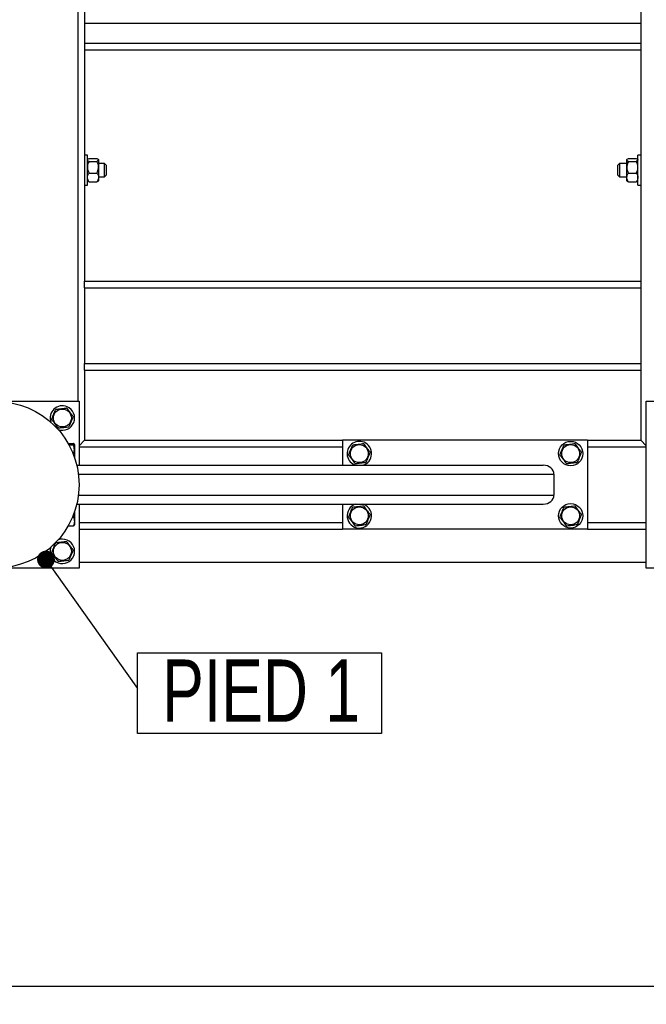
# Model space of a CAD drawing. Header units: millimetres. Extents: x 0 to 841, y 0 to 594.
# Tile 17 of 107: x 215 to 250, y 355 to 411. Entities that reach past the tile are written whole.
import ezdxf

# ---------------------------------------------------------------- set-up
doc = ezdxf.new("R2010")
doc.units = ezdxf.units.MM
doc.layers.add('COTES', color=1, linetype='Continuous')
doc.layers.add('NOTES', color=6, linetype='Continuous')
doc.layers.add('TRAIT-FORT', color=4, linetype='Continuous', lineweight=25)
doc.styles.add('SLDTEXTSTYLE0', font='TXT', dxfattribs={"width": 0.75})
doc.dimstyles.new('SLDDIMSTYLE0', dxfattribs={"dimtxt": 2.5, "dimasz": 2, "dimexe": 0, "dimexo": 0.0625, "dimtad": 1, "dimlfac": 16, "dimrnd": 1e-09, "dimzin": 12, "dimdsep": 46, "dimtxsty": 'SLDTEXTSTYLE0', "dimsah": 1, "dimcen": 0.09, "dimadec": 0, "dimazin": 3, "dimtfac": 1, "dimtofl": 0, "dimtmove": 0, "dimatfit": 3, "dimfxl": 1, "dimfrac": 2, "dimtolj": 1, "dimtzin": 12, "dimarcsym": 0})
doc.dimstyles.new('SLDDIMSTYLE1', dxfattribs={"dimtxt": 0.18, "dimasz": 1, "dimexe": 0, "dimexo": 0.0625, "dimgap": 0, "dimtad": 0, "dimtih": 1, "dimtoh": 1, "dimdec": 0, "dimrnd": 1e-09, "dimzin": 0, "dimdsep": 46, "dimtxsty": 'Standard', "dimblk1": 'DOT', "dimblk2": 'DOT', "dimsah": 1, "dimcen": 0.09, "dimadec": 0, "dimazin": 0, "dimtfac": 1, "dimtdec": 0, "dimtofl": 0, "dimtmove": 0, "dimatfit": 3, "dimldrblk": 'DOT', "dimfxl": 1, "dimfrac": 2, "dimtolj": 1, "dimtzin": 0, "dimarcsym": 0})

# ---------------------------------------------------------------- blocks, each defined once
blk = doc.blocks.new('_D_24')
at = {"layer": 'COTES', "color": 1, "transparency": 16777216}
for p, q in [((68.922, 379.166), (68.922, 355.325)), ((298.297, 379.166), (298.297, 355.325)), ((298.297, 356.325), (68.922, 356.325))]:
    blk.add_line(p, q, dxfattribs=at)
for points in [[(68.922, 356.325), (70.922, 355.825), (70.922, 356.825)], [(298.297, 356.325), (296.297, 356.825), (296.297, 355.825)]]:
    blk.add_solid(points, dxfattribs=at)
at = {"layer": 'COTES', "color": 1, "transparency": 16777216, "insert": (179.915, 359.548), "char_height": 2.5, "attachment_point": 1, "style": 'SLDTEXTSTYLE0'}
blk.add_mtext('3670', dxfattribs=at)
blk = doc.blocks.new('SW_NOTE_13')
at = {"layer": 'NOTES', "color": 0}
for p, q in [((0, -2.524), (0, 2.004)), ((0, 2.004), (13.711, 2.004)), ((13.711, 2.004), (13.711, -2.524)), ((13.711, -2.524), (0, -2.524))]:
    blk.add_line(p, q, dxfattribs=at)
at = {"layer": 'NOTES', "color": 0, "insert": (6.953, 1.631), "char_height": 3.5, "attachment_point": 2, "style": 'SLDTEXTSTYLE0'}
blk.add_mtext('PIED 1', dxfattribs=at)
blk = doc.blocks.new('_Dot')
at = {"color": 0, "linetype": 'ByBlock', "lineweight": -2}
blk.add_line((-0.5, 0), (-1, 0), dxfattribs=at)
at = {"color": 0, "linetype": 'ByBlock', "const_width": 0.5}
blk.add_lwpolyline([(-0.25, 0, 1), (0.25, 0, 1)], format="xyb", close=True, dxfattribs=at)

msp = doc.modelspace()

# ---------------------------------------------------------------- linework, layer by layer
at = {"layer": 'TRAIT-FORT', "color": 4, "linetype": 'Continuous', "lineweight": 25}
for p, q in [((218.54716, 460.66649), (218.54716, 389.22899)), ((218.92216, 437.85399), (218.92216, 395.97899)), ((250.17216, 437.85399), (250.17216, 395.97899)), ((218.92216, 410.49983), (250.17216, 410.49983)), ((218.92216, 409.37483), (250.17216, 409.37483)), ((218.92216, 408.99983), (250.17216, 408.99983)), ((219.07841, 403.07274), (218.92216, 403.07274)), ((219.07841, 402.88947), (219.07841, 403.07274)), ((250.17216, 403.07274), (250.01591, 403.07274)), ((250.01591, 402.88947), (250.01591, 403.07274)), ((219.07841, 401.38524), (219.07841, 402.88947)), ((219.09831, 402.84265), (219.07841, 402.82274)), ((219.17026, 402.8879), (219.61155, 402.8879)), ((219.17026, 402.72252), (219.61155, 402.72252)), ((219.70341, 402.82274), (219.68318, 402.84297)), ((219.70341, 402.82274), (219.70341, 402.80521)), ((219.70341, 402.80521), (219.70341, 402.39307)), ((220.04716, 402.60399), (219.70341, 402.60399)), ((220.14091, 402.51024), (220.04716, 402.60399)), ((220.04716, 402.49893), (220.04716, 402.60399)), ((220.04716, 401.85399), (220.04716, 402.49893)), ((220.14091, 402.51024), (220.14091, 402.43145)), ((248.98466, 402.60399), (248.89091, 402.51024)), ((248.89091, 402.43145), (248.89091, 402.51024)), ((249.39091, 402.60399), (248.98466, 402.60399)), ((248.98466, 402.60399), (248.98466, 402.49893)), ((248.98466, 402.49893), (248.98466, 401.85399)), ((249.41081, 402.84265), (249.39091, 402.82274)), ((249.39091, 402.80521), (249.39091, 402.82274)), ((249.39091, 402.39307), (249.39091, 402.80521)), ((249.48276, 402.8879), (249.92405, 402.8879)), ((249.48276, 402.72252), (249.92405, 402.72252)), ((250.01591, 402.82274), (249.99568, 402.84297)), ((250.01591, 401.38524), (250.01591, 402.88947)), ((219.17026, 402.06361), (219.61155, 402.06361)), ((219.70341, 402.39307), (219.70341, 401.81685)), ((220.04716, 401.85399), (220.14091, 401.94774)), ((220.14091, 402.43145), (220.14091, 401.94774)), ((248.89091, 401.94774), (248.89091, 402.43145)), ((248.89091, 401.94774), (248.98466, 401.85399)), ((249.39091, 401.81685), (249.39091, 402.39307)), ((249.48276, 402.06361), (249.92405, 402.06361)), ((218.92216, 401.38524), (219.07841, 401.38524)), ((219.07841, 401.63524), (219.09831, 401.61534)), ((219.17026, 401.57009), (219.61155, 401.57009)), ((219.68318, 401.61502), (219.70341, 401.63524)), ((219.70341, 401.85399), (220.04716, 401.85399)), ((219.70341, 401.81685), (219.70341, 401.63524)), ((248.98466, 401.85399), (249.39091, 401.85399)), ((249.39091, 401.63524), (249.39091, 401.81685)), ((249.39091, 401.63524), (249.41081, 401.61534)), ((249.48276, 401.57009), (249.92405, 401.57009)), ((249.99568, 401.61502), (250.01591, 401.63524)), ((250.01591, 401.38524), (250.17216, 401.38524)), ((218.92216, 395.60399), (218.92216, 395.97899)), ((218.92216, 395.97899), (250.17216, 395.97899)), ((250.17216, 395.97899), (250.17216, 395.60399)), ((218.92216, 395.60399), (218.92216, 391.35399)), ((218.92216, 395.60399), (250.17216, 395.60399)), ((250.17216, 395.60399), (250.17216, 391.35399)), ((218.92216, 391.35399), (250.17216, 391.35399)), ((218.92216, 390.97899), (218.92216, 391.35399)), ((218.92216, 390.97899), (250.17216, 390.97899)), ((218.92216, 390.97899), (218.92216, 387.04149)), ((250.17216, 391.35399), (250.17216, 390.97899)), ((250.17216, 390.97899), (250.17216, 387.04149)), ((209.23466, 389.22899), (218.60966, 389.22899)), ((218.60966, 389.22899), (218.60966, 385.63524)), ((250.48466, 379.85399), (250.48466, 389.22899)), ((250.48466, 389.22899), (259.85966, 389.22899)), ((218.92216, 387.04149), (218.60966, 386.72899)), ((218.92216, 387.04149), (218.60966, 386.72899)), ((218.92216, 387.04149), (233.42216, 387.04149)), ((233.42216, 387.04149), (233.42216, 385.63524)), ((247.17216, 387.04149), (233.42216, 387.04149)), ((247.17216, 387.04149), (247.17216, 382.04149)), ((247.17216, 387.04149), (250.17216, 387.04149)), ((250.17216, 387.04149), (250.48466, 386.72899)), ((217.99808, 386.85656), (218.29687, 386.85656)), ((218.04019, 386.7808), (218.29687, 386.7808)), ((218.35966, 386.79618), (218.34195, 386.82684)), ((218.35966, 386.79618), (218.35966, 386.05188)), ((218.60966, 386.66649), (233.42216, 386.66649)), ((247.17216, 386.66649), (250.48466, 386.66649)), ((218.48027, 385.63524), (244.69623, 385.63524)), ((218.5719, 385.13524), (245.29716, 385.13524)), ((245.29716, 385.13524), (245.29716, 383.94774)), ((218.5719, 383.94774), (245.29716, 383.94774)), ((218.48027, 383.44774), (244.69623, 383.44774)), ((218.60966, 383.44774), (218.60966, 379.85399)), ((233.42216, 383.44774), (233.42216, 382.04149)), ((234.623, 383.42656), (234.56458, 383.44774)), ((218.23948, 382.71574), (218.29687, 382.71574)), ((218.35966, 383.03111), (218.35966, 382.28681)), ((217.99808, 382.22643), (218.29687, 382.22643)), ((218.34195, 382.25615), (218.35966, 382.28681)), ((218.60966, 382.41649), (233.42216, 382.41649)), ((218.60966, 382.04149), (233.42216, 382.04149)), ((247.17216, 382.04149), (233.42216, 382.04149)), ((247.17216, 382.41649), (250.48466, 382.41649)), ((247.17216, 382.04149), (250.48466, 382.04149)), ((218.60966, 379.85399), (209.23466, 379.85399)), ((250.48466, 380.16649), (218.60966, 380.16649)), ((259.85966, 379.85399), (250.48466, 379.85399))]:
    msp.add_line(p, q, dxfattribs=at)
for centre, radius in [((213.92216, 384.54149), 4.6875), ((217.67216, 388.29149), 0.50469), ((234.35966, 386.29149), 0.50469), ((246.23466, 386.29149), 0.6875), ((246.23466, 386.29149), 0.50469), ((234.35966, 382.79149), 0.50469), ((246.23466, 382.79149), 0.6875), ((246.23466, 382.79149), 0.50469), ((217.67216, 380.79149), 0.50469)]:
    msp.add_circle(centre, radius, dxfattribs=at)
for centre, start, end in [((217.67216, 388.29149), 67.477326, 200.147537), ((217.67216, 388.29149), 249.852494, 67.477326), ((234.35966, 386.29149), 67.477326, 252.658557), ((234.35966, 386.29149), 287.341443, 67.477326), ((234.35966, 382.79149), 107.341443, 67.477326), ((217.67216, 380.79149), 67.477326, 110.18419), ((217.67216, 380.79149), 159.815834, 67.477326)]:
    msp.add_arc(centre, 0.6875, start, end, dxfattribs=at)
for centre, start_param, end_param in [((244.69623, 385.13524), 0, 1.57079633), ((244.69623, 383.94774), 4.71238898, 6.28318531)]:
    msp.add_ellipse(centre, major_axis=(0.60093, 0), ratio=0.83205029, start_param=start_param, end_param=end_param, dxfattribs=at)
for points, knots in [([(219.17026, 402.72252), (219.1488, 402.73384), (219.10516, 402.75687), (219.0803, 402.78543), (219.07874, 402.80175), (219.07841, 402.80521)], [0, 0, 0, 0, 0.43238505, 0.87955391, 1, 1, 1, 1]), ([(219.17026, 402.72252), (219.1488, 402.67741), (219.10516, 402.58565), (219.0803, 402.47188), (219.07874, 402.40686), (219.07841, 402.39307)], [0, 0, 0, 0, 0.43238505, 0.87955391, 1, 1, 1, 1]), ([(219.1001, 402.84085), (219.10142, 402.84331), (219.11033, 402.85993), (219.14269, 402.87503), (219.17026, 402.8879)], [0, 0, 0, 0, 0.14784415, 1, 1, 1, 1]), ([(219.61155, 402.8879), (219.63301, 402.87658), (219.67665, 402.85355), (219.70151, 402.82499), (219.70307, 402.80867), (219.70341, 402.80521)], [0, 0, 0, 0, 0.43238505, 0.87955391, 1, 1, 1, 1]), ([(219.70341, 402.80521), (219.6981, 402.79066), (219.68756, 402.7618), (219.63675, 402.73554), (219.61155, 402.72252)], [0, 0, 0, 0, 0.50400004, 1, 1, 1, 1]), ([(219.70341, 402.39307), (219.6981, 402.45103), (219.68756, 402.56604), (219.63675, 402.67064), (219.61155, 402.72252)], [0, 0, 0, 0, 0.50400004, 1, 1, 1, 1]), ([(249.39091, 402.80521), (249.39622, 402.81976), (249.40675, 402.84863), (249.45756, 402.87488), (249.48276, 402.8879)], [0, 0, 0, 0, 0.50400004, 1, 1, 1, 1]), ([(249.48276, 402.72252), (249.4613, 402.73384), (249.41766, 402.75687), (249.3928, 402.78543), (249.39124, 402.80175), (249.39091, 402.80521)], [0, 0, 0, 0, 0.43238505, 0.87955391, 1, 1, 1, 1]), ([(249.48276, 402.72252), (249.4613, 402.67741), (249.41766, 402.58565), (249.3928, 402.47188), (249.39124, 402.40686), (249.39091, 402.39307)], [0, 0, 0, 0, 0.43238505, 0.87955391, 1, 1, 1, 1]), ([(249.92405, 402.8879), (249.94551, 402.87658), (249.98915, 402.85355), (250.01401, 402.82499), (250.01557, 402.80867), (250.01591, 402.80521)], [0, 0, 0, 0, 0.43238505, 0.87955391, 1, 1, 1, 1]), ([(250.01591, 402.80521), (250.0106, 402.79066), (250.00006, 402.7618), (249.94925, 402.73554), (249.92405, 402.72252)], [0, 0, 0, 0, 0.50400004, 1, 1, 1, 1]), ([(250.01591, 402.39307), (250.0106, 402.45103), (250.00006, 402.56604), (249.94925, 402.67064), (249.92405, 402.72252)], [0, 0, 0, 0, 0.50400004, 1, 1, 1, 1]), ([(219.07841, 402.39307), (219.08372, 402.3351), (219.09425, 402.22009), (219.14506, 402.11549), (219.17026, 402.06361)], [0, 0, 0, 0, 0.50400004, 1, 1, 1, 1]), ([(219.07841, 401.81685), (219.08049, 401.84348), (219.08472, 401.89758), (219.11724, 401.98089), (219.15174, 402.03472), (219.17026, 402.06361)], [0, 0, 0, 0, 0.30999023, 0.62954591, 1, 1, 1, 1]), ([(219.61155, 402.06361), (219.63301, 402.10872), (219.67665, 402.20048), (219.70151, 402.31425), (219.70307, 402.37927), (219.70341, 402.39307)], [0, 0, 0, 0, 0.43238505, 0.87955391, 1, 1, 1, 1]), ([(219.61155, 402.06361), (219.63008, 402.03472), (219.66413, 401.98159), (219.69687, 401.89836), (219.70121, 401.84426), (219.70341, 401.81685)], [0, 0, 0, 0, 0.3704571, 0.68101816, 1, 1, 1, 1]), ([(249.39091, 402.39307), (249.39622, 402.3351), (249.40675, 402.22009), (249.45756, 402.11549), (249.48276, 402.06361)], [0, 0, 0, 0, 0.50400004, 1, 1, 1, 1]), ([(249.39091, 401.81685), (249.39299, 401.84348), (249.39722, 401.89758), (249.42974, 401.98089), (249.46424, 402.03472), (249.48276, 402.06361)], [0, 0, 0, 0, 0.30999023, 0.62954591, 1, 1, 1, 1]), ([(249.92405, 402.06361), (249.94551, 402.10872), (249.98915, 402.20048), (250.01401, 402.31425), (250.01557, 402.37927), (250.01591, 402.39307)], [0, 0, 0, 0, 0.43238505, 0.87955391, 1, 1, 1, 1]), ([(249.92405, 402.06361), (249.94258, 402.03472), (249.97663, 401.98159), (250.00937, 401.89836), (250.01371, 401.84426), (250.01591, 401.81685)], [0, 0, 0, 0, 0.3704571, 0.68101816, 1, 1, 1, 1]), ([(219.17026, 401.57009), (219.15811, 401.58847), (219.12791, 401.63415), (219.09216, 401.71205), (219.07891, 401.77741), (219.07846, 401.8127), (219.07841, 401.81685)], [0, 0, 0, 0, 0.23703923, 0.58901919, 0.95163056, 1, 1, 1, 1]), ([(219.1001, 401.61713), (219.10142, 401.61468), (219.11033, 401.59806), (219.14269, 401.58295), (219.17026, 401.57009)], [0, 0, 0, 0, 0.14784415, 1, 1, 1, 1]), ([(219.70341, 401.81685), (219.70335, 401.8127), (219.70291, 401.77841), (219.69001, 401.71305), (219.6545, 401.63506), (219.6237, 401.58847), (219.61155, 401.57009)], [0, 0, 0, 0, 0.04836864, 0.39932986, 0.76296469, 1, 1, 1, 1]), ([(219.61155, 401.57009), (219.63484, 401.58131), (219.66615, 401.59641), (219.67801, 401.61292), (219.68104, 401.61715)], [0, 0, 0, 0, 0.74386684, 1, 1, 1, 1]), ([(249.48276, 401.57009), (249.47061, 401.58847), (249.44041, 401.63415), (249.40466, 401.71205), (249.39141, 401.77741), (249.39096, 401.8127), (249.39091, 401.81685)], [0, 0, 0, 0, 0.23703923, 0.58901919, 0.95163056, 1, 1, 1, 1]), ([(249.4126, 401.61713), (249.41392, 401.61468), (249.42283, 401.59806), (249.45519, 401.58295), (249.48276, 401.57009)], [0, 0, 0, 0, 0.14784415, 1, 1, 1, 1]), ([(250.01591, 401.81685), (250.01585, 401.8127), (250.01541, 401.77841), (250.00251, 401.71305), (249.967, 401.63506), (249.9362, 401.58847), (249.92405, 401.57009)], [0, 0, 0, 0, 0.04836864, 0.39932986, 0.76296469, 1, 1, 1, 1]), ([(249.92405, 401.57009), (249.94734, 401.58131), (249.97865, 401.59641), (249.99051, 401.61292), (249.99354, 401.61715)], [0, 0, 0, 0, 0.74386684, 1, 1, 1, 1]), ([(217.06342, 388.21574), (217.08414, 388.26478), (217.12604, 388.36393), (217.18811, 388.51084), (217.24745, 388.65127), (217.28382, 388.73736), (217.30218, 388.7808)], [0, 0, 0, 0, 0.26460494, 0.53494775, 0.76534313, 1, 1, 1, 1]), ([(217.30218, 388.7808), (217.37963, 388.79044), (217.50772, 388.80638), (217.69351, 388.8295), (217.8185, 388.84505), (217.89039, 388.854), (217.91092, 388.85656)], [0, 0, 0, 0, 0.38554949, 0.63764185, 0.89654625, 1, 1, 1, 1]), ([(218.28089, 388.36725), (218.24878, 388.40972), (218.18386, 388.49558), (218.08768, 388.62278), (217.99573, 388.74439), (217.93936, 388.81894), (217.91092, 388.85656)], [0, 0, 0, 0, 0.26460494, 0.53494775, 0.76534313, 1, 1, 1, 1]), ([(217.06342, 388.21574), (217.09553, 388.17327), (217.16045, 388.08741), (217.25663, 387.9602), (217.34858, 387.8386), (217.40495, 387.76405), (217.43339, 387.72643)], [0, 0, 0, 0, 0.26460494, 0.53494775, 0.76534313, 1, 1, 1, 1]), ([(218.28089, 388.36725), (218.26017, 388.31821), (218.21828, 388.21906), (218.1562, 388.07215), (218.09686, 387.93172), (218.06049, 387.84563), (218.04213, 387.80219)], [0, 0, 0, 0, 0.26460494, 0.53494775, 0.76534313, 1, 1, 1, 1]), ([(217.43339, 387.72643), (217.51084, 387.73607), (217.63894, 387.75201), (217.82472, 387.77513), (217.94972, 387.79069), (218.02161, 387.79963), (218.04213, 387.80219)], [0, 0, 0, 0, 0.385549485, 0.637641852, 0.896546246, 1, 1, 1, 1]), ([(218.29687, 386.7808), (218.31585, 386.79044), (218.34725, 386.80638), (218.34434, 386.8295), (218.32253, 386.84505), (218.30257, 386.854), (218.29687, 386.85656)], [0, 0, 0, 0, 0.38554949, 0.63764185, 0.89654625, 1, 1, 1, 1]), ([(218.29687, 386.21574), (218.31058, 386.26478), (218.33828, 386.36393), (218.34842, 386.51084), (218.33354, 386.65127), (218.30917, 386.73736), (218.29687, 386.7808)], [0, 0, 0, 0, 0.264604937, 0.534947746, 0.765343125, 1, 1, 1, 1]), ([(233.75092, 386.21574), (233.77164, 386.26478), (233.81354, 386.36393), (233.87561, 386.51084), (233.93495, 386.65127), (233.97132, 386.73736), (233.98968, 386.7808)], [0, 0, 0, 0, 0.26460494, 0.53494775, 0.76534313, 1, 1, 1, 1]), ([(233.98968, 386.7808), (234.06713, 386.79044), (234.19522, 386.80638), (234.38101, 386.8295), (234.506, 386.84505), (234.57789, 386.854), (234.59842, 386.85656)], [0, 0, 0, 0, 0.38554949, 0.63764185, 0.89654625, 1, 1, 1, 1]), ([(234.96839, 386.36725), (234.93628, 386.40972), (234.87136, 386.49558), (234.77518, 386.62278), (234.68323, 386.74439), (234.62686, 386.81894), (234.59842, 386.85656)], [0, 0, 0, 0, 0.26460494, 0.53494775, 0.76534313, 1, 1, 1, 1]), ([(245.62592, 386.21574), (245.64664, 386.26478), (245.68854, 386.36393), (245.75061, 386.51084), (245.80995, 386.65127), (245.84632, 386.73736), (245.86468, 386.7808)], [0, 0, 0, 0, 0.26460494, 0.53494775, 0.76534313, 1, 1, 1, 1]), ([(245.86468, 386.7808), (245.94213, 386.79044), (246.07022, 386.80638), (246.25601, 386.8295), (246.381, 386.84505), (246.45289, 386.854), (246.47342, 386.85656)], [0, 0, 0, 0, 0.38554949, 0.63764185, 0.89654625, 1, 1, 1, 1]), ([(246.84339, 386.36725), (246.81128, 386.40972), (246.74636, 386.49558), (246.65018, 386.62278), (246.55823, 386.74439), (246.50186, 386.81894), (246.47342, 386.85656)], [0, 0, 0, 0, 0.26460494, 0.53494775, 0.76534313, 1, 1, 1, 1]), ([(233.75092, 386.21574), (233.78303, 386.17327), (233.84795, 386.08741), (233.94413, 385.9602), (234.03608, 385.8386), (234.09245, 385.76405), (234.12089, 385.72643)], [0, 0, 0, 0, 0.26460494, 0.53494775, 0.76534313, 1, 1, 1, 1]), ([(234.96839, 386.36725), (234.94767, 386.31821), (234.90578, 386.21906), (234.8437, 386.07215), (234.78436, 385.93172), (234.74799, 385.84563), (234.72963, 385.80219)], [0, 0, 0, 0, 0.26460494, 0.53494775, 0.76534313, 1, 1, 1, 1]), ([(245.62592, 386.21574), (245.65803, 386.17327), (245.72295, 386.08741), (245.81913, 385.9602), (245.91108, 385.8386), (245.96745, 385.76405), (245.99589, 385.72643)], [0, 0, 0, 0, 0.26460494, 0.53494775, 0.76534313, 1, 1, 1, 1]), ([(246.84339, 386.36725), (246.82267, 386.31821), (246.78078, 386.21906), (246.7187, 386.07215), (246.65936, 385.93172), (246.62299, 385.84563), (246.60463, 385.80219)], [0, 0, 0, 0, 0.26460494, 0.53494775, 0.76534313, 1, 1, 1, 1]), ([(234.12089, 385.72643), (234.19834, 385.73607), (234.32644, 385.75201), (234.51222, 385.77513), (234.63722, 385.79069), (234.70911, 385.79963), (234.72963, 385.80219)], [0, 0, 0, 0, 0.385549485, 0.637641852, 0.896546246, 1, 1, 1, 1]), ([(245.99589, 385.72643), (246.07334, 385.73607), (246.20144, 385.75201), (246.38722, 385.77513), (246.51222, 385.79069), (246.58411, 385.79963), (246.60463, 385.80219)], [0, 0, 0, 0, 0.385549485, 0.637641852, 0.896546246, 1, 1, 1, 1]), ([(233.75092, 382.71574), (233.77164, 382.76478), (233.81354, 382.86393), (233.87561, 383.01084), (233.93495, 383.15127), (233.97132, 383.23736), (233.98968, 383.2808)], [0, 0, 0, 0, 0.26460494, 0.53494775, 0.76534313, 1, 1, 1, 1]), ([(233.98968, 383.2808), (234.06713, 383.29044), (234.19522, 383.30638), (234.38101, 383.3295), (234.506, 383.34505), (234.57789, 383.354), (234.59842, 383.35656)], [0, 0, 0, 0, 0.38554949, 0.63764185, 0.89654625, 1, 1, 1, 1]), ([(234.96839, 382.86725), (234.93628, 382.90972), (234.87136, 382.99558), (234.77518, 383.12278), (234.68323, 383.24439), (234.62686, 383.31894), (234.59842, 383.35656)], [0, 0, 0, 0, 0.26460494, 0.53494775, 0.76534313, 1, 1, 1, 1]), ([(245.62592, 382.71574), (245.64664, 382.76478), (245.68854, 382.86393), (245.75061, 383.01084), (245.80995, 383.15127), (245.84632, 383.23736), (245.86468, 383.2808)], [0, 0, 0, 0, 0.26460494, 0.53494775, 0.76534313, 1, 1, 1, 1]), ([(245.86468, 383.2808), (245.94213, 383.29044), (246.07022, 383.30638), (246.25601, 383.3295), (246.381, 383.34505), (246.45289, 383.354), (246.47342, 383.35656)], [0, 0, 0, 0, 0.38554949, 0.63764185, 0.89654625, 1, 1, 1, 1]), ([(246.84339, 382.86725), (246.81128, 382.90972), (246.74636, 382.99558), (246.65018, 383.12278), (246.55823, 383.24439), (246.50186, 383.31894), (246.47342, 383.35656)], [0, 0, 0, 0, 0.26460494, 0.53494775, 0.76534313, 1, 1, 1, 1]), ([(218.29687, 382.71574), (218.31097, 382.76479), (218.33944, 382.86381), (218.34249, 382.96621), (218.34403, 383.01788)], [0, 0, 0, 0, 0.49541809, 1, 1, 1, 1]), ([(218.29687, 382.71574), (218.31058, 382.67327), (218.33828, 382.58741), (218.34842, 382.4602), (218.33354, 382.3386), (218.30917, 382.26405), (218.29687, 382.22643)], [0, 0, 0, 0, 0.26460494, 0.53494775, 0.76534313, 1, 1, 1, 1]), ([(233.75092, 382.71574), (233.78303, 382.67327), (233.84795, 382.58741), (233.94413, 382.4602), (234.03608, 382.3386), (234.09245, 382.26405), (234.12089, 382.22643)], [0, 0, 0, 0, 0.26460494, 0.53494775, 0.76534313, 1, 1, 1, 1]), ([(234.96839, 382.86725), (234.94767, 382.81821), (234.90578, 382.71906), (234.8437, 382.57215), (234.78436, 382.43172), (234.74799, 382.34563), (234.72963, 382.30219)], [0, 0, 0, 0, 0.26460494, 0.53494775, 0.76534313, 1, 1, 1, 1]), ([(245.62592, 382.71574), (245.65803, 382.67327), (245.72295, 382.58741), (245.81913, 382.4602), (245.91108, 382.3386), (245.96745, 382.26405), (245.99589, 382.22643)], [0, 0, 0, 0, 0.26460494, 0.53494775, 0.76534313, 1, 1, 1, 1]), ([(246.84339, 382.86725), (246.82267, 382.81821), (246.78078, 382.71906), (246.7187, 382.57215), (246.65936, 382.43172), (246.62299, 382.34563), (246.60463, 382.30219)], [0, 0, 0, 0, 0.26460494, 0.53494775, 0.76534313, 1, 1, 1, 1]), ([(218.29687, 382.22643), (218.31937, 382.23605), (218.34238, 382.24589), (218.34156, 382.25599), (218.34154, 382.25621)], [0, 0, 0, 0, 0.97749191, 1, 1, 1, 1]), ([(234.12089, 382.22643), (234.19834, 382.23607), (234.32644, 382.25201), (234.51222, 382.27513), (234.63722, 382.29069), (234.70911, 382.29963), (234.72963, 382.30219)], [0, 0, 0, 0, 0.385549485, 0.637641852, 0.896546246, 1, 1, 1, 1]), ([(245.99589, 382.22643), (246.07334, 382.23607), (246.20144, 382.25201), (246.38722, 382.27513), (246.51222, 382.29069), (246.58411, 382.29963), (246.60463, 382.30219)], [0, 0, 0, 0, 0.385549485, 0.637641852, 0.896546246, 1, 1, 1, 1]), ([(217.06342, 380.71574), (217.08414, 380.76478), (217.12604, 380.86393), (217.18811, 381.01084), (217.24745, 381.15127), (217.28382, 381.23736), (217.30218, 381.2808)], [0, 0, 0, 0, 0.26460494, 0.53494775, 0.76534313, 1, 1, 1, 1]), ([(217.30218, 381.2808), (217.37963, 381.29044), (217.50772, 381.30638), (217.69351, 381.3295), (217.8185, 381.34505), (217.89039, 381.354), (217.91092, 381.35656)], [0, 0, 0, 0, 0.38554949, 0.63764185, 0.89654625, 1, 1, 1, 1]), ([(218.28089, 380.86725), (218.24878, 380.90972), (218.18386, 380.99558), (218.08768, 381.12278), (217.99573, 381.24439), (217.93936, 381.31894), (217.91092, 381.35656)], [0, 0, 0, 0, 0.26460494, 0.53494775, 0.76534313, 1, 1, 1, 1]), ([(217.06342, 380.71574), (217.09553, 380.67327), (217.16045, 380.58741), (217.25663, 380.4602), (217.34858, 380.3386), (217.40495, 380.26405), (217.43339, 380.22643)], [0, 0, 0, 0, 0.26460494, 0.53494775, 0.76534313, 1, 1, 1, 1]), ([(218.28089, 380.86725), (218.26017, 380.81821), (218.21828, 380.71906), (218.1562, 380.57215), (218.09686, 380.43172), (218.06049, 380.34563), (218.04213, 380.30219)], [0, 0, 0, 0, 0.26460494, 0.53494775, 0.76534313, 1, 1, 1, 1]), ([(217.43339, 380.22643), (217.51084, 380.23607), (217.63894, 380.25201), (217.82472, 380.27513), (217.94972, 380.29069), (218.02161, 380.29963), (218.04213, 380.30219)], [0, 0, 0, 0, 0.385549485, 0.637641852, 0.896546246, 1, 1, 1, 1])]:
    msp.add_open_spline(points, degree=3, knots=knots, dxfattribs=at)

# ---------------------------------------------------------------- block references
at = {"layer": 'NOTES', "color": 211}
msp.add_blockref('SW_NOTE_13', (221.88679, 373.08176), dxfattribs=at)

# ---------------------------------------------------------------- dimensions: what is measured, and where the dimension line sits
at = {"layer": 'COTES', "color": 1}
dim = msp.add_linear_dim(base=(68.92216, 356.32515), p1=(298.29716, 380.16649), p2=(68.92216, 380.16649), dimstyle='SLDDIMSTYLE0', dxfattribs=at)
dim.commit()
dim.dimension.update_dxf_attribs({"geometry": '_D_24', "text_midpoint": (183.60966, 356.32515), "dimtype": 160})

# ---------------------------------------------------------------- leaders
at = {"layer": 'NOTES', "color": 211}
msp.add_leader([(216.75094, 380.33236), (221.88679, 373.08176)], dimstyle='SLDDIMSTYLE1', dxfattribs=at)

doc.saveas('drawing.dxf')
